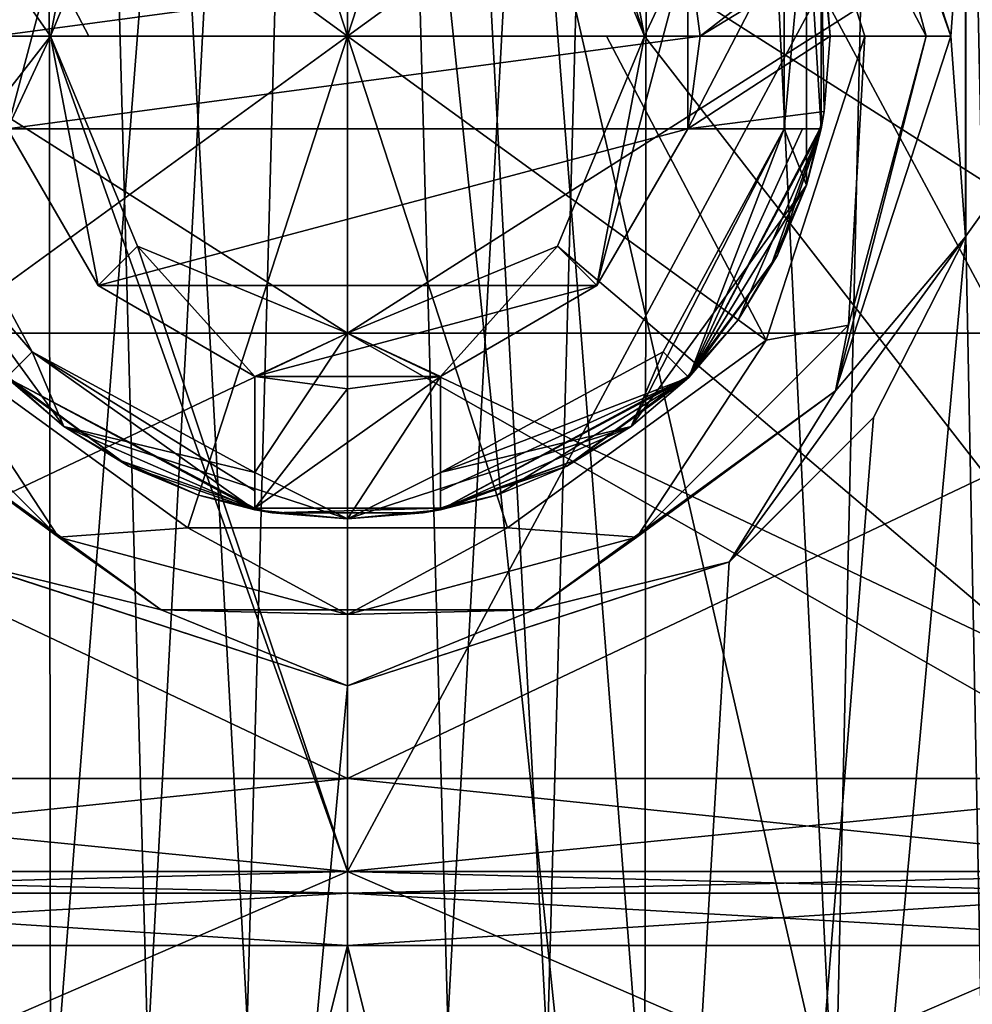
# Model space of a CAD drawing. Header units: millimetres. Extents: x -25 to 87, y -149 to 296.
# Tile 84 of 256: x -1.77 to 3.37, y 85.28 to 90.59. Entities that reach past the tile are written whole.
import ezdxf

# ---------------------------------------------------------------- set-up
doc = ezdxf.new("R2010")
doc.units = ezdxf.units.MM
doc.header["$LTSCALE"] = 65.185185
for name, color, linetype in [('1031', 7, 'CONTINUOUS'), ('1032', 7, 'CONTINUOUS'), ('1033', 7, 'CONTINUOUS'), ('1034', 7, 'CONTINUOUS'), ('1045', 7, 'CONTINUOUS'), ('1046', 7, 'CONTINUOUS'), ('1047', 7, 'CONTINUOUS'), ('1056', 7, 'CONTINUOUS'), ('1057', 7, 'CONTINUOUS'), ('1065', 7, 'CONTINUOUS'), ('1066', 7, 'CONTINUOUS'), ('393', 7, 'CONTINUOUS'), ('394', 7, 'CONTINUOUS'), ('395', 7, 'CONTINUOUS'), ('396', 7, 'CONTINUOUS'), ('397', 7, 'CONTINUOUS'), ('398', 7, 'CONTINUOUS'), ('399', 7, 'CONTINUOUS'), ('400', 7, 'CONTINUOUS'), ('401', 7, 'CONTINUOUS'), ('402', 7, 'CONTINUOUS'), ('403', 7, 'CONTINUOUS'), ('404', 7, 'CONTINUOUS'), ('412', 7, 'CONTINUOUS'), ('413', 7, 'CONTINUOUS'), ('42', 7, 'CONTINUOUS'), ('43', 7, 'CONTINUOUS'), ('45', 7, 'CONTINUOUS'), ('46', 7, 'CONTINUOUS'), ('48', 7, 'CONTINUOUS'), ('49', 7, 'CONTINUOUS'), ('739', 7, 'CONTINUOUS'), ('755', 7, 'CONTINUOUS'), ('758', 7, 'CONTINUOUS'), ('76', 7, 'CONTINUOUS'), ('761', 7, 'CONTINUOUS'), ('77', 7, 'CONTINUOUS'), ('78', 7, 'CONTINUOUS'), ('79', 7, 'CONTINUOUS'), ('80', 7, 'CONTINUOUS'), ('81', 7, 'CONTINUOUS'), ('82', 7, 'CONTINUOUS'), ('83', 7, 'CONTINUOUS'), ('84', 7, 'CONTINUOUS')]:
    doc.layers.add(name, color=color, linetype=linetype)

msp = doc.modelspace()

# ---------------------------------------------------------------- linework, layer by layer
at = {"layer": '1031', "linetype": 'CONTINUOUS'}
for points in [[(0, 91.9, -9.425), (4.7125, 91.9, -8.1623), (0, 88.9, -9.425), (0, 91.9, -9.425)], [(0, 88.9, -9.425), (4.7125, 91.9, -8.1623), (4.7125, 88.9, -8.1623), (0, 88.9, -9.425)], [(4.7125, 91.9, 8.1623), (0, 91.9, 9.425), (4.7125, 88.9, 8.1623), (4.7125, 91.9, 8.1623)], [(4.7125, 88.9, 8.1623), (0, 91.9, 9.425), (0, 88.9, 9.425), (4.7125, 88.9, 8.1623)]]:
    msp.add_3dface(points, dxfattribs=at)
at = {"layer": '1032', "linetype": 'CONTINUOUS'}
for points in [[(0, 88.9, -9.425), (0, 88.9, -11.675), (-5.0655, 88.9, -10.5189), (0, 88.9, -9.425)], [(0, 88.9, -9.425), (-5.0655, 88.9, -10.5189), (-4.7125, 88.9, -8.1623), (0, 88.9, -9.425)], [(-5.0655, 88.9, 10.5189), (0, 88.9, 11.675), (-4.7125, 88.9, 8.1623), (-5.0655, 88.9, 10.5189)], [(0, 88.9, 11.675), (0, 88.9, 9.425), (-4.7125, 88.9, 8.1623), (0, 88.9, 11.675)], [(0, 88.9, -9.425), (4.7125, 88.9, -8.1623), (0, 88.9, -11.675), (0, 88.9, -9.425)], [(0, 88.9, -11.675), (4.7125, 88.9, -8.1623), (5.0655, 88.9, -10.5189), (0, 88.9, -11.675)], [(4.7125, 88.9, 8.1623), (0, 88.9, 9.425), (5.0655, 88.9, 10.5189), (4.7125, 88.9, 8.1623)], [(5.0655, 88.9, 10.5189), (0, 88.9, 9.425), (0, 88.9, 11.675), (5.0655, 88.9, 10.5189)]]:
    msp.add_3dface(points, dxfattribs=at)
at = {"layer": '1033', "linetype": 'CONTINUOUS'}
for points in [[(0, 88.9, -11.675), (5.0655, 88.9, -10.5189), (0, 86.5, -11.675), (0, 88.9, -11.675)], [(0, 86.5, -11.675), (5.0655, 88.9, -10.5189), (5.0655, 86.5, -10.5189), (0, 86.5, -11.675)], [(5.0655, 88.9, 10.5189), (0, 88.9, 11.675), (5.0655, 86.5, 10.5189), (5.0655, 88.9, 10.5189)], [(5.0655, 86.5, 10.5189), (0, 88.9, 11.675), (0, 86.5, 11.675), (5.0655, 86.5, 10.5189)]]:
    msp.add_3dface(points, dxfattribs=at)
at = {"layer": '1034', "linetype": 'CONTINUOUS'}
for points in [[(0, 83.9, -11.175), (0, 86, -11.175), (4.8486, 86, -10.0684), (0, 83.9, -11.175)], [(4.8486, 83.9, -10.0684), (0, 83.9, -11.175), (4.8486, 86, -10.0684), (4.8486, 83.9, -10.0684)], [(0, 83.9, 11.175), (4.8486, 83.9, 10.0684), (0, 86, 11.175), (0, 83.9, 11.175)], [(0, 86, 11.175), (4.8486, 83.9, 10.0684), (4.8486, 86, 10.0684), (0, 86, 11.175)]]:
    msp.add_3dface(points, dxfattribs=at)
at = {"layer": '1045', "linetype": 'CONTINUOUS'}
for points in [[(-4.7125, 91.9, -8.1623), (0, 91.9, -9.425), (-4.7125, 88.9, -8.1623), (-4.7125, 91.9, -8.1623)], [(0, 91.9, -9.425), (0, 88.9, -9.425), (-4.7125, 88.9, -8.1623), (0, 91.9, -9.425)], [(0, 91.9, 9.425), (-4.7125, 91.9, 8.1623), (0, 88.9, 9.425), (0, 91.9, 9.425)], [(0, 88.9, 9.425), (-4.7125, 91.9, 8.1623), (-4.7125, 88.9, 8.1623), (0, 88.9, 9.425)]]:
    msp.add_3dface(points, dxfattribs=at)
at = {"layer": '1046', "linetype": 'CONTINUOUS'}
for points in [[(-5.0655, 88.9, -10.5189), (0, 88.9, -11.675), (-5.0655, 86.5, -10.5189), (-5.0655, 88.9, -10.5189)], [(0, 88.9, -11.675), (0, 86.5, -11.675), (-5.0655, 86.5, -10.5189), (0, 88.9, -11.675)], [(0, 88.9, 11.675), (-5.0655, 88.9, 10.5189), (0, 86.5, 11.675), (0, 88.9, 11.675)], [(0, 86.5, 11.675), (-5.0655, 88.9, 10.5189), (-5.0655, 86.5, 10.5189), (0, 86.5, 11.675)]]:
    msp.add_3dface(points, dxfattribs=at)
at = {"layer": '1047', "linetype": 'CONTINUOUS'}
for points in [[(0, 86, -11.175), (0, 83.9, -11.175), (-4.8486, 83.9, -10.0684), (0, 86, -11.175)], [(0, 86, -11.175), (-4.8486, 83.9, -10.0684), (-4.8486, 86, -10.0684), (0, 86, -11.175)], [(0, 83.9, 11.175), (0, 86, 11.175), (-4.8486, 86, 10.0684), (0, 83.9, 11.175)], [(-4.8486, 83.9, 10.0684), (0, 83.9, 11.175), (-4.8486, 86, 10.0684), (-4.8486, 83.9, 10.0684)]]:
    msp.add_3dface(points, dxfattribs=at)
at = {"layer": '1056', "linetype": 'CONTINUOUS'}
for points in [[(-3.0859, 105, -4.2473), (-2.625, 84.5, -4.5466), (-1.6223, 105, -4.9931), (-3.0859, 105, -4.2473)], [(-1.6223, 105, 4.9931), (-2.625, 84.5, 4.5466), (-3.0859, 105, 4.2473), (-1.6223, 105, 4.9931)], [(-2.625, 84.5, -4.5466), (-1.6008, 84.5, -5), (-1.6223, 105, -4.9931), (-2.625, 84.5, -4.5466)], [(-1.6008, 84.5, 5), (-2.625, 84.5, 4.5466), (-1.6223, 105, 4.9931), (-1.6008, 84.5, 5)], [(-1.6223, 105, -4.9931), (-1.6008, 84.5, -5), (-0.8101, 75.3, -5.1871), (-1.6223, 105, -4.9931)], [(0, 105, 5.25), (-1.6008, 84.5, 5), (-1.6223, 105, 4.9931), (0, 105, 5.25)], [(0, 105, -5.25), (-1.6223, 105, -4.9931), (0, 75.3, -5.25), (0, 105, -5.25)], [(0, 75.3, -5.25), (-1.6223, 105, -4.9931), (-0.8101, 75.3, -5.1871), (0, 75.3, -5.25)], [(-1.6008, 75.3, 5), (-1.6008, 84.5, 5), (0, 105, 5.25), (-1.6008, 75.3, 5)], [(-0.8101, 75.3, 5.1871), (-1.6008, 75.3, 5), (0, 105, 5.25), (-0.8101, 75.3, 5.1871)], [(0, 75.3, 5.25), (-0.8101, 75.3, 5.1871), (0, 105, 5.25), (0, 75.3, 5.25)]]:
    msp.add_3dface(points, dxfattribs=at)
at = {"layer": '1057', "linetype": 'CONTINUOUS'}
for points in [[(0, 75.3, 5.25), (0, 105, 5.25), (1.6223, 105, 4.9931), (0, 75.3, 5.25)], [(0, 75.3, 5.25), (1.6223, 105, 4.9931), (0.8101, 75.3, 5.1871), (0, 75.3, 5.25)], [(0, 105, -5.25), (0, 75.3, -5.25), (0.8101, 75.3, -5.1871), (0, 105, -5.25)], [(1.6008, 84.5, -5), (0, 105, -5.25), (1.6008, 75.3, -5), (1.6008, 84.5, -5)], [(0, 105, -5.25), (1.6008, 84.5, -5), (1.6223, 105, -4.9931), (0, 105, -5.25)], [(1.6008, 75.3, -5), (0, 105, -5.25), (0.8101, 75.3, -5.1871), (1.6008, 75.3, -5)], [(1.6223, 105, 4.9931), (1.6008, 84.5, 5), (0.8101, 75.3, 5.1871), (1.6223, 105, 4.9931)], [(2.625, 84.5, 4.5466), (1.6008, 84.5, 5), (1.6223, 105, 4.9931), (2.625, 84.5, 4.5466)], [(1.6008, 84.5, -5), (2.625, 84.5, -4.5466), (1.6223, 105, -4.9931), (1.6008, 84.5, -5)], [(3.0859, 105, 4.2473), (2.625, 84.5, 4.5466), (1.6223, 105, 4.9931), (3.0859, 105, 4.2473)], [(1.6223, 105, -4.9931), (2.625, 84.5, -4.5466), (3.0859, 105, -4.2473), (1.6223, 105, -4.9931)], [(3.5297, 84.5, 3.8863), (2.625, 84.5, 4.5466), (3.0859, 105, 4.2473), (3.5297, 84.5, 3.8863)], [(2.625, 84.5, -4.5466), (3.5297, 84.5, -3.8863), (3.0859, 105, -4.2473), (2.625, 84.5, -4.5466)], [(4.2474, 105, 3.0858), (3.5297, 84.5, 3.8863), (3.0859, 105, 4.2473), (4.2474, 105, 3.0858)], [(3.0859, 105, -4.2473), (3.5297, 84.5, -3.8863), (4.2474, 105, -3.0858), (3.0859, 105, -4.2473)]]:
    msp.add_3dface(points, dxfattribs=at)
at = {"layer": '1065', "linetype": 'CONTINUOUS'}
for points in [[(0, 86.5, -11.675), (5.0655, 86.5, -10.5189), (0, 86, -11.175), (0, 86.5, -11.675)], [(0, 86, -11.175), (5.0655, 86.5, -10.5189), (4.8486, 86, -10.0684), (0, 86, -11.175)], [(5.0655, 86.5, 10.5189), (0, 86.5, 11.675), (4.8486, 86, 10.0684), (5.0655, 86.5, 10.5189)], [(0, 86.5, 11.675), (0, 86, 11.175), (4.8486, 86, 10.0684), (0, 86.5, 11.675)]]:
    msp.add_3dface(points, dxfattribs=at)
at = {"layer": '1066', "linetype": 'CONTINUOUS'}
for points in [[(-5.0655, 86.5, -10.5189), (0, 86.5, -11.675), (-4.8486, 86, -10.0684), (-5.0655, 86.5, -10.5189)], [(0, 86, 11.175), (0, 86.5, 11.675), (-5.0655, 86.5, 10.5189), (0, 86, 11.175)], [(0, 86, 11.175), (-5.0655, 86.5, 10.5189), (-4.8486, 86, 10.0684), (0, 86, 11.175)], [(0, 86.5, -11.675), (0, 86, -11.175), (-4.8486, 86, -10.0684), (0, 86.5, -11.675)]]:
    msp.add_3dface(points, dxfattribs=at)
at = {"layer": '393', "linetype": 'CONTINUOUS'}
for points in [[(-0.861, 93.1499, -20.7487), (0, 90.5, -20.85), (-2.2542, 92.1378, -20.7487), (-0.861, 93.1499, -20.7487)], [(0.861, 93.1499, -20.7487), (0, 90.5, -20.85), (-0.861, 93.1499, -20.7487), (0.861, 93.1499, -20.7487)], [(2.2542, 92.1378, -20.7487), (0, 90.5, -20.85), (0.861, 93.1499, -20.7487), (2.2542, 92.1378, -20.7487)], [(-2.7863, 90.5, -20.7487), (-2.2542, 92.1378, -20.7487), (-1.3941, 90.5, -20.8247), (-2.7863, 90.5, -20.7487)], [(-2.2542, 92.1378, -20.7487), (0, 90.5, -20.85), (-1.3941, 90.5, -20.8247), (-2.2542, 92.1378, -20.7487)], [(2.7863, 90.5, -20.7487), (0, 90.5, -20.85), (2.2542, 92.1378, -20.7487), (2.7863, 90.5, -20.7487)], [(1.3941, 90.5, -20.8247), (0, 90.5, -20.85), (2.7863, 90.5, -20.7487), (1.3941, 90.5, -20.8247)]]:
    msp.add_3dface(points, dxfattribs=at)
at = {"layer": '394', "linetype": 'CONTINUOUS'}
for points in [[(2.6293, 92.4103, -20.25), (3.25, 90.5, -20.25), (2.6987, 92.0581, -20.5905), (2.6293, 92.4103, -20.25)], [(2.7863, 90.5, -20.7487), (2.2542, 92.1378, -20.7487), (3.1162, 90.5, -20.5905), (2.7863, 90.5, -20.7487)], [(2.2542, 92.1378, -20.7487), (2.6987, 92.0581, -20.5905), (3.1162, 90.5, -20.5905), (2.2542, 92.1378, -20.7487)], [(2.6987, 92.0581, -20.5905), (3.25, 90.5, -20.25), (3.1162, 90.5, -20.5905), (2.6987, 92.0581, -20.5905)]]:
    msp.add_3dface(points, dxfattribs=at)
at = {"layer": '395', "linetype": 'CONTINUOUS'}
for points in [[(1.833, 91, -20.25), (1.9, 90.5, -20.25), (2.5438, 91, -20.25), (1.833, 91, -20.25)], [(1.9, 90.5, -20.25), (2.568, 90.9067, -20.25), (2.5438, 91, -20.25), (1.9, 90.5, -20.25)], [(2.6, 90.5, -20.25), (2.568, 90.9067, -20.25), (1.9, 90.5, -20.25), (2.6, 90.5, -20.25)], [(2.568, 90.0933, -20.25), (2.6, 90.5, -20.25), (1.833, 90, -20.25), (2.568, 90.0933, -20.25)], [(1.833, 90, -20.25), (2.6, 90.5, -20.25), (1.9, 90.5, -20.25), (1.833, 90, -20.25)], [(2.5438, 90, -20.25), (2.568, 90.0933, -20.25), (1.833, 90, -20.25), (2.5438, 90, -20.25)], [(2.4727, 89.6966, -20.25), (2.568, 90.0933, -20.25), (2.5438, 90, -20.25), (2.4727, 89.6966, -20.25)], [(2.4727, 89.6966, -20.25), (2.5438, 90, -20.25), (2.2878, 89.2805, -20.25), (2.4727, 89.6966, -20.25)], [(2.3166, 89.3196, -20.25), (2.4727, 89.6966, -20.25), (2.2878, 89.2805, -20.25), (2.3166, 89.3196, -20.25)], [(1.8332, 88.6668, -20.25), (2.1034, 88.9717, -20.25), (2.2878, 89.2805, -20.25), (1.8332, 88.6668, -20.25)], [(2.1034, 88.9717, -20.25), (2.3166, 89.3196, -20.25), (2.2878, 89.2805, -20.25), (2.1034, 88.9717, -20.25)], [(1.8385, 88.6615, -20.25), (2.1034, 88.9717, -20.25), (1.8332, 88.6668, -20.25), (1.8385, 88.6615, -20.25)], [(-1.8385, 88.6615, -20.25), (-1.5283, 88.3966, -20.25), (-1.8332, 88.6668, -20.25), (-1.8385, 88.6615, -20.25)], [(-1.8332, 88.6668, -20.25), (-1.5283, 88.3966, -20.25), (-1.2195, 88.2122, -20.25), (-1.8332, 88.6668, -20.25)], [(-0.5, 88.667, -20.25), (-0.5, 87.9562, -20.25), (0, 88.6, -20.25), (-0.5, 88.667, -20.25)], [(0, 88.6, -20.25), (-0.5, 87.9562, -20.25), (0.5, 88.667, -20.25), (0, 88.6, -20.25)], [(0.5, 88.667, -20.25), (-0.5, 87.9562, -20.25), (0.5, 87.9562, -20.25), (0.5, 88.667, -20.25)], [(1.2195, 88.2122, -20.25), (1.8385, 88.6615, -20.25), (1.8332, 88.6668, -20.25), (1.2195, 88.2122, -20.25)], [(1.5283, 88.3966, -20.25), (1.8385, 88.6615, -20.25), (1.2195, 88.2122, -20.25), (1.5283, 88.3966, -20.25)], [(-1.5283, 88.3966, -20.25), (-1.1804, 88.1834, -20.25), (-1.2195, 88.2122, -20.25), (-1.5283, 88.3966, -20.25)], [(1.1804, 88.1834, -20.25), (1.5283, 88.3966, -20.25), (1.2195, 88.2122, -20.25), (1.1804, 88.1834, -20.25)], [(-1.1804, 88.1834, -20.25), (-0.8034, 88.0273, -20.25), (-1.2195, 88.2122, -20.25), (-1.1804, 88.1834, -20.25)], [(-1.2195, 88.2122, -20.25), (-0.8034, 88.0273, -20.25), (-0.5, 87.9562, -20.25), (-1.2195, 88.2122, -20.25)], [(0.5, 87.9562, -20.25), (1.1804, 88.1834, -20.25), (1.2195, 88.2122, -20.25), (0.5, 87.9562, -20.25)], [(0.8034, 88.0273, -20.25), (1.1804, 88.1834, -20.25), (0.5, 87.9562, -20.25), (0.8034, 88.0273, -20.25)], [(-0.8034, 88.0273, -20.25), (-0.4067, 87.932, -20.25), (-0.5, 87.9562, -20.25), (-0.8034, 88.0273, -20.25)], [(0.4067, 87.932, -20.25), (0.8034, 88.0273, -20.25), (0.5, 87.9562, -20.25), (0.4067, 87.932, -20.25)], [(-0.5, 87.9562, -20.25), (-0.4067, 87.932, -20.25), (0.5, 87.9562, -20.25), (-0.5, 87.9562, -20.25)], [(-0.4067, 87.932, -20.25), (0.4067, 87.932, -20.25), (0.5, 87.9562, -20.25), (-0.4067, 87.932, -20.25)], [(-0.4067, 87.932, -20.25), (0, 87.9, -20.25), (0.4067, 87.932, -20.25), (-0.4067, 87.932, -20.25)]]:
    msp.add_3dface(points, dxfattribs=at)
at = {"layer": '396', "linetype": 'CONTINUOUS'}
for points in [[(-1.8385, 88.6615, -20.1645), (-1.8332, 88.6668, -20.25), (-1.2195, 88.2122, -20.25), (-1.8385, 88.6615, -20.1645)], [(-0.5, 87.9485, -20.1645), (-1.8385, 88.6615, -20.1645), (-0.5, 87.9523, -20.2073), (-0.5, 87.9485, -20.1645)], [(-1.8385, 88.6615, -20.1645), (-1.2195, 88.2122, -20.25), (-0.5, 87.9562, -20.25), (-1.8385, 88.6615, -20.1645)], [(-1.8385, 88.6615, -20.1645), (-0.5, 87.9562, -20.25), (-0.5, 87.9523, -20.2073), (-1.8385, 88.6615, -20.1645)]]:
    msp.add_3dface(points, dxfattribs=at)
at = {"layer": '397', "linetype": 'CONTINUOUS'}
for points in [[(-1.8385, 88.6615, -18.0379), (-1.7, 88.7999, -17.5), (-2.3517, 90, -17.5), (-1.8385, 88.6615, -18.0379)], [(-1.8385, 88.6615, -18.0379), (-0.5, 87.9485, -18.0379), (-1.7, 88.7999, -17.5), (-1.8385, 88.6615, -18.0379)], [(-0.5, 87.9485, -18.0379), (-0.5, 88.0496, -17.7655), (-1.7, 88.7999, -17.5), (-0.5, 87.9485, -18.0379)], [(-0.5, 88.1483, -17.5), (-1.7, 88.7999, -17.5), (-0.5, 88.0496, -17.7655), (-0.5, 88.1483, -17.5)]]:
    msp.add_3dface(points, dxfattribs=at)
at = {"layer": '398', "linetype": 'CONTINUOUS'}
for points in [[(-1.833, 90, -17.5), (-1.3435, 89.1565, -17.5), (-1.833, 90, -19.45), (-1.833, 90, -17.5)], [(-1.833, 90, -19.45), (-1.3435, 89.1565, -17.5), (-1.3435, 89.1565, -19.45), (-1.833, 90, -19.45)], [(-1.3435, 89.1565, -17.5), (-0.5, 88.667, -17.5), (-1.3435, 89.1565, -19.45), (-1.3435, 89.1565, -17.5)], [(-1.3435, 89.1565, -19.45), (-0.5, 88.667, -17.5), (-0.5, 88.667, -19.45), (-1.3435, 89.1565, -19.45)]]:
    msp.add_3dface(points, dxfattribs=at)
at = {"layer": '399', "linetype": 'CONTINUOUS'}
for points in [[(-1.833, 91, -19.45), (-1.9, 90.5, -19.45), (1.833, 91, -19.45), (-1.833, 91, -19.45)], [(1.833, 91, -19.45), (-1.9, 90.5, -19.45), (1.9, 90.5, -19.45), (1.833, 91, -19.45)], [(-1.9, 90.5, -19.45), (-1.833, 90, -19.45), (1.9, 90.5, -19.45), (-1.9, 90.5, -19.45)], [(-1.833, 90, -19.45), (1.833, 90, -19.45), (1.9, 90.5, -19.45), (-1.833, 90, -19.45)], [(-1.833, 90, -19.45), (-1.3435, 89.1565, -19.45), (1.833, 90, -19.45), (-1.833, 90, -19.45)], [(1.833, 90, -19.45), (-1.3435, 89.1565, -19.45), (1.3435, 89.1565, -19.45), (1.833, 90, -19.45)], [(-1.3435, 89.1565, -19.45), (-0.5, 88.667, -19.45), (1.3435, 89.1565, -19.45), (-1.3435, 89.1565, -19.45)], [(1.3435, 89.1565, -19.45), (-0.5, 88.667, -19.45), (0.5, 88.667, -19.45), (1.3435, 89.1565, -19.45)], [(0.5, 88.667, -19.45), (-0.5, 88.667, -19.45), (0, 88.6, -19.45), (0.5, 88.667, -19.45)]]:
    msp.add_3dface(points, dxfattribs=at)
at = {"layer": '400', "linetype": 'CONTINUOUS'}
for points in [[(0, 90.5, -20.85), (-2.7863, 90.5, -20.7487), (-1.3941, 90.5, -20.8247), (0, 90.5, -20.85)], [(-2.7863, 90.5, -20.7487), (0, 90.5, -20.85), (-2.2542, 88.8622, -20.7487), (-2.7863, 90.5, -20.7487)], [(-2.2542, 88.8622, -20.7487), (0, 90.5, -20.85), (-0.861, 87.8501, -20.7487), (-2.2542, 88.8622, -20.7487)], [(-0.861, 87.8501, -20.7487), (0, 90.5, -20.85), (0.861, 87.8501, -20.7487), (-0.861, 87.8501, -20.7487)], [(0, 90.5, -20.85), (1.3941, 90.5, -20.8247), (2.2542, 88.8622, -20.7487), (0, 90.5, -20.85)], [(0.861, 87.8501, -20.7487), (0, 90.5, -20.85), (2.2542, 88.8622, -20.7487), (0.861, 87.8501, -20.7487)], [(1.3941, 90.5, -20.8247), (2.7863, 90.5, -20.7487), (2.2542, 88.8622, -20.7487), (1.3941, 90.5, -20.8247)]]:
    msp.add_3dface(points, dxfattribs=at)
at = {"layer": '401', "linetype": 'CONTINUOUS'}
for points in [[(2.2542, 88.8622, -20.7487), (2.7863, 90.5, -20.7487), (2.6987, 88.9419, -20.5905), (2.2542, 88.8622, -20.7487)], [(3.25, 90.5, -20.25), (2.6293, 88.5897, -20.25), (3.1162, 90.5, -20.5905), (3.25, 90.5, -20.25)], [(3.1162, 90.5, -20.5905), (2.6293, 88.5897, -20.25), (2.6987, 88.9419, -20.5905), (3.1162, 90.5, -20.5905)], [(2.7863, 90.5, -20.7487), (3.1162, 90.5, -20.5905), (2.6987, 88.9419, -20.5905), (2.7863, 90.5, -20.7487)], [(-1.5581, 87.8013, -20.5905), (-2.6293, 88.5897, -20.25), (-2.6987, 88.9419, -20.5905), (-1.5581, 87.8013, -20.5905)], [(-2.2542, 88.8622, -20.7487), (-1.5581, 87.8013, -20.5905), (-2.6987, 88.9419, -20.5905), (-2.2542, 88.8622, -20.7487)], [(2.6987, 88.9419, -20.5905), (2.6293, 88.5897, -20.25), (1.5581, 87.8013, -20.5905), (2.6987, 88.9419, -20.5905)], [(2.2542, 88.8622, -20.7487), (2.6987, 88.9419, -20.5905), (1.5581, 87.8013, -20.5905), (2.2542, 88.8622, -20.7487)], [(-2.2542, 88.8622, -20.7487), (-0.861, 87.8501, -20.7487), (-1.5581, 87.8013, -20.5905), (-2.2542, 88.8622, -20.7487)], [(0.861, 87.8501, -20.7487), (2.2542, 88.8622, -20.7487), (1.5581, 87.8013, -20.5905), (0.861, 87.8501, -20.7487)], [(-1.0043, 87.4091, -20.25), (-2.6293, 88.5897, -20.25), (-1.5581, 87.8013, -20.5905), (-1.0043, 87.4091, -20.25)], [(2.6293, 88.5897, -20.25), (1.0043, 87.4091, -20.25), (1.5581, 87.8013, -20.5905), (2.6293, 88.5897, -20.25)], [(-0.861, 87.8501, -20.7487), (0, 87.3838, -20.5905), (-1.5581, 87.8013, -20.5905), (-0.861, 87.8501, -20.7487)], [(-0.861, 87.8501, -20.7487), (0.861, 87.8501, -20.7487), (0, 87.3838, -20.5905), (-0.861, 87.8501, -20.7487)], [(0.861, 87.8501, -20.7487), (1.5581, 87.8013, -20.5905), (0, 87.3838, -20.5905), (0.861, 87.8501, -20.7487)], [(0, 87.3838, -20.5905), (-1.0043, 87.4091, -20.25), (-1.5581, 87.8013, -20.5905), (0, 87.3838, -20.5905)], [(1.5581, 87.8013, -20.5905), (1.0043, 87.4091, -20.25), (0, 87.3838, -20.5905), (1.5581, 87.8013, -20.5905)], [(1.0043, 87.4091, -20.25), (-1.0043, 87.4091, -20.25), (0, 87.3838, -20.5905), (1.0043, 87.4091, -20.25)]]:
    msp.add_3dface(points, dxfattribs=at)
at = {"layer": '402', "linetype": 'CONTINUOUS'}
for points in [[(0.5, 88.1483, -17.5), (0.5, 88.667, -17.5), (0.5, 88.667, -19.45), (0.5, 88.1483, -17.5)], [(0.5, 88.1483, -17.5), (0.5, 88.667, -19.45), (0.5, 88.0496, -17.7656), (0.5, 88.1483, -17.5)], [(0.5, 87.9485, -20.1645), (0.5, 87.9485, -18.0379), (0.5, 88.667, -19.45), (0.5, 87.9485, -20.1645)], [(0.5, 88.667, -20.25), (0.5, 87.9485, -20.1645), (0.5, 88.667, -19.45), (0.5, 88.667, -20.25)], [(0.5, 87.9485, -20.1645), (0.5, 88.667, -20.25), (0.5, 87.9523, -20.2073), (0.5, 87.9485, -20.1645)], [(0.5, 88.667, -19.45), (0.5, 87.9485, -18.0379), (0.5, 88.0496, -17.7656), (0.5, 88.667, -19.45)], [(0.5, 88.667, -20.25), (0.5, 87.9562, -20.25), (0.5, 87.9523, -20.2073), (0.5, 88.667, -20.25)]]:
    msp.add_3dface(points, dxfattribs=at)
at = {"layer": '403', "linetype": 'CONTINUOUS'}
for points in [[(-0.5, 87.9485, -18.0379), (-0.5, 87.9485, -20.1645), (-0.5, 88.667, -19.45), (-0.5, 87.9485, -18.0379)], [(-0.5, 87.9485, -18.0379), (-0.5, 88.667, -17.5), (-0.5, 88.0496, -17.7655), (-0.5, 87.9485, -18.0379)], [(-0.5, 88.667, -17.5), (-0.5, 87.9485, -18.0379), (-0.5, 88.667, -19.45), (-0.5, 88.667, -17.5)], [(-0.5, 87.9485, -20.1645), (-0.5, 87.9523, -20.2073), (-0.5, 88.667, -19.45), (-0.5, 87.9485, -20.1645)], [(-0.5, 88.667, -17.5), (-0.5, 88.1483, -17.5), (-0.5, 88.0496, -17.7655), (-0.5, 88.667, -17.5)], [(-0.5, 87.9562, -20.25), (-0.5, 88.667, -20.25), (-0.5, 88.667, -19.45), (-0.5, 87.9562, -20.25)], [(-0.5, 87.9523, -20.2073), (-0.5, 87.9562, -20.25), (-0.5, 88.667, -19.45), (-0.5, 87.9523, -20.2073)]]:
    msp.add_3dface(points, dxfattribs=at)
at = {"layer": '404', "linetype": 'CONTINUOUS'}
for points in [[(-0.5, 88.667, -20.25), (0, 88.6, -20.25), (-0.5, 88.667, -19.45), (-0.5, 88.667, -20.25)], [(-0.5, 88.667, -19.45), (0, 88.6, -20.25), (0, 88.6, -19.45), (-0.5, 88.667, -19.45)], [(0, 88.6, -20.25), (0.5, 88.667, -20.25), (0, 88.6, -19.45), (0, 88.6, -20.25)], [(0.5, 88.667, -20.25), (0.5, 88.667, -19.45), (0, 88.6, -19.45), (0.5, 88.667, -20.25)]]:
    msp.add_3dface(points, dxfattribs=at)
at = {"layer": '412', "linetype": 'CONTINUOUS'}
for points in [[(1.9, 90.5, -20.25), (1.833, 91, -20.25), (1.9, 90.5, -19.45), (1.9, 90.5, -20.25)], [(1.833, 91, -20.25), (1.833, 91, -19.45), (1.9, 90.5, -19.45), (1.833, 91, -20.25)], [(1.833, 90, -20.25), (1.9, 90.5, -20.25), (1.833, 90, -19.45), (1.833, 90, -20.25)], [(1.833, 90, -19.45), (1.9, 90.5, -20.25), (1.9, 90.5, -19.45), (1.833, 90, -19.45)]]:
    msp.add_3dface(points, dxfattribs=at)
at = {"layer": '413', "linetype": 'CONTINUOUS'}
for points in [[(1.833, 90, -17.5), (2.3517, 90, -17.5), (2.4504, 90, -17.7656), (1.833, 90, -17.5)], [(1.833, 90, -17.5), (2.5515, 90, -18.0379), (1.833, 90, -19.45), (1.833, 90, -17.5)], [(2.5515, 90, -18.0379), (1.833, 90, -17.5), (2.4504, 90, -17.7656), (2.5515, 90, -18.0379)], [(2.5515, 90, -18.0379), (2.5515, 90, -20.1645), (1.833, 90, -19.45), (2.5515, 90, -18.0379)], [(1.833, 90, -19.45), (2.5515, 90, -20.1645), (2.5477, 90, -20.2073), (1.833, 90, -19.45)], [(2.5438, 90, -20.25), (1.833, 90, -20.25), (1.833, 90, -19.45), (2.5438, 90, -20.25)], [(2.5438, 90, -20.25), (1.833, 90, -19.45), (2.5477, 90, -20.2073), (2.5438, 90, -20.25)]]:
    msp.add_3dface(points, dxfattribs=at)
at = {"layer": '42', "color": 7, "linetype": 'CONTINUOUS', "true_color": 0x0833a0}
for points in [[(-4.9243, 66, -10.2261), (0, 66, -11.35), (-4.9246, 85.6, -10.226), (-4.9243, 66, -10.2261)], [(-4.9246, 85.6, -10.226), (0, 66, -11.35), (0, 85.6, -11.35), (-4.9246, 85.6, -10.226)], [(0, 85.6, 11.35), (-4.9243, 66, 10.2261), (-4.9246, 85.6, 10.226), (0, 85.6, 11.35)], [(0, 66, 11.35), (-4.9243, 66, 10.2261), (0, 85.6, 11.35), (0, 66, 11.35)]]:
    msp.add_3dface(points, dxfattribs=at)
at = {"layer": '43', "color": 7, "linetype": 'CONTINUOUS', "true_color": 0x0833a0}
for points in [[(-5.0981, 95.5, -10.5864), (-5.0979, 86, -10.5865), (-1.6, 90.5, -11.6406), (-5.0981, 95.5, -10.5864)], [(0, 95.5, 11.75), (-5.0979, 86, 10.5865), (-5.0981, 95.5, 10.5864), (0, 95.5, 11.75)], [(-1.1315, 91.6313, -11.6954), (-5.0981, 95.5, -10.5864), (-1.6, 90.5, -11.6406), (-1.1315, 91.6313, -11.6954)], [(0, 86, 11.75), (-5.0979, 86, 10.5865), (0, 95.5, 11.75), (0, 86, 11.75)], [(-5.0979, 86, -10.5865), (0, 86, -11.75), (-1.6, 90.5, -11.6406), (-5.0979, 86, -10.5865)], [(-1.6, 90.5, -11.6406), (0, 86, -11.75), (-1.1314, 89.3687, -11.6954), (-1.6, 90.5, -11.6406)], [(0, 86, -11.75), (0, 88.9, -11.75), (-1.1314, 89.3687, -11.6954), (0, 86, -11.75)]]:
    msp.add_3dface(points, dxfattribs=at)
at = {"layer": '45', "color": 7, "linetype": 'CONTINUOUS', "true_color": 0x0833a0}
for points in [[(0, 85.6, -11.35), (0, 66, -11.35), (4.9243, 66, -10.2261), (0, 85.6, -11.35)], [(0, 66, 11.35), (0, 85.6, 11.35), (4.9246, 85.6, 10.226), (0, 66, 11.35)], [(0, 66, 11.35), (4.9246, 85.6, 10.226), (4.9243, 66, 10.2261), (0, 66, 11.35)], [(4.9246, 85.6, -10.226), (0, 85.6, -11.35), (4.9243, 66, -10.2261), (4.9246, 85.6, -10.226)]]:
    msp.add_3dface(points, dxfattribs=at)
at = {"layer": '46', "color": 7, "linetype": 'CONTINUOUS', "true_color": 0x0833a0}
for points in [[(0, 86, 11.75), (0, 95.5, 11.75), (5.0981, 95.5, 10.5864), (0, 86, 11.75)], [(0, 86, 11.75), (5.0981, 95.5, 10.5864), (5.0979, 86, 10.5865), (0, 86, 11.75)], [(5.0981, 95.5, -10.5864), (0, 95.5, -11.75), (5.0979, 86, -10.5865), (5.0981, 95.5, -10.5864)], [(5.0979, 86, -10.5865), (0, 95.5, -11.75), (1.6, 90.5, -11.6406), (5.0979, 86, -10.5865)], [(1.6, 90.5, -11.6406), (0, 95.5, -11.75), (1.1314, 91.6313, -11.6954), (1.6, 90.5, -11.6406)], [(1.1315, 89.3687, -11.6954), (5.0979, 86, -10.5865), (1.6, 90.5, -11.6406), (1.1315, 89.3687, -11.6954)], [(0, 88.9, -11.75), (5.0979, 86, -10.5865), (1.1315, 89.3687, -11.6954), (0, 88.9, -11.75)], [(0, 88.9, -11.75), (0, 86, -11.75), (5.0979, 86, -10.5865), (0, 88.9, -11.75)]]:
    msp.add_3dface(points, dxfattribs=at)
at = {"layer": '48', "color": 7, "linetype": 'CONTINUOUS', "true_color": 0x0833a0}
for points in [[(0, 86, -11.75), (-5.0979, 86, -10.5865), (0, 85.8828, -11.4672), (0, 86, -11.75)], [(-5.0979, 86, -10.5865), (-4.3883, 85.8828, -10.5943), (0, 85.8828, -11.4672), (-5.0979, 86, -10.5865)], [(-5.0979, 86, 10.5865), (0, 86, 11.75), (-4.3883, 85.8828, 10.5943), (-5.0979, 86, 10.5865)], [(0, 86, 11.75), (0, 85.8828, 11.4672), (-4.3883, 85.8828, 10.5943), (0, 86, 11.75)], [(0, 85.6, 11.35), (-4.9246, 85.6, 10.226), (0, 85.8828, 11.4672), (0, 85.6, 11.35)], [(0, 85.8828, 11.4672), (-4.9246, 85.6, 10.226), (-4.3883, 85.8828, 10.5943), (0, 85.8828, 11.4672)], [(-4.9246, 85.6, -10.226), (0, 85.6, -11.35), (-4.3883, 85.8828, -10.5943), (-4.9246, 85.6, -10.226)], [(-4.3883, 85.8828, -10.5943), (0, 85.6, -11.35), (0, 85.8828, -11.4672), (-4.3883, 85.8828, -10.5943)]]:
    msp.add_3dface(points, dxfattribs=at)
at = {"layer": '49', "color": 7, "linetype": 'CONTINUOUS', "true_color": 0x0833a0}
for points in [[(5.0979, 86, -10.5865), (0, 86, -11.75), (4.3883, 85.8828, -10.5943), (5.0979, 86, -10.5865)], [(0, 86, -11.75), (0, 85.8828, -11.4672), (4.3883, 85.8828, -10.5943), (0, 86, -11.75)], [(0, 86, 11.75), (5.0979, 86, 10.5865), (0, 85.8828, 11.4672), (0, 86, 11.75)], [(0, 85.8828, 11.4672), (5.0979, 86, 10.5865), (4.3883, 85.8828, 10.5943), (0, 85.8828, 11.4672)], [(4.9246, 85.6, 10.226), (0, 85.6, 11.35), (4.3883, 85.8828, 10.5943), (4.9246, 85.6, 10.226)], [(0, 85.6, 11.35), (0, 85.8828, 11.4672), (4.3883, 85.8828, 10.5943), (0, 85.6, 11.35)], [(0, 85.6, -11.35), (4.9246, 85.6, -10.226), (0, 85.8828, -11.4672), (0, 85.6, -11.35)], [(0, 85.8828, -11.4672), (4.9246, 85.6, -10.226), (4.3883, 85.8828, -10.5943), (0, 85.8828, -11.4672)]]:
    msp.add_3dface(points, dxfattribs=at)
at = {"layer": '739', "linetype": 'CONTINUOUS'}
for points in [[(8.0362, 96, 19.4015), (0, 96, 21), (7.6492, 62.6526, 19.5574), (8.0362, 96, 19.4015)], [(0, 96, 21), (0, 53, 21), (3.9427, 57.9752, 20.6266), (0, 96, 21)], [(0, 96, 21), (3.9427, 57.9752, 20.6266), (7.6492, 62.6526, 19.5574), (0, 96, 21)], [(8.0362, 96, -19.4015), (3.3302, 89.423, -20.7343), (3.3302, 91.5771, -20.7343), (8.0362, 96, -19.4015)], [(3.3302, 89.423, -20.7343), (8.0362, 96, -19.4015), (3.9449, 57.978, -20.6261), (3.3302, 89.423, -20.7343)], [(2.8333, 88.4451, -20.808), (3.3302, 89.423, -20.7343), (0, 53, -21), (2.8333, 88.4451, -20.808)], [(0, 53, -21), (3.3302, 89.423, -20.7343), (3.9449, 57.978, -20.6261), (0, 53, -21)], [(2.055, 87.6668, -20.8992), (2.8333, 88.4451, -20.808), (0, 53, -21), (2.055, 87.6668, -20.8992)], [(0, 87, -21), (2.055, 87.6668, -20.8992), (0, 53, -21), (0, 87, -21)]]:
    msp.add_3dface(points, dxfattribs=at)
at = {"layer": '755', "linetype": 'CONTINUOUS'}
for points in [[(2.5515, 90, -20.1645), (1.8385, 88.6615, -20.1645), (2.5477, 90, -20.2073), (2.5515, 90, -20.1645)], [(2.5438, 90, -20.25), (1.8385, 88.6615, -20.1645), (2.2878, 89.2805, -20.25), (2.5438, 90, -20.25)], [(1.8385, 88.6615, -20.1645), (2.5438, 90, -20.25), (2.5477, 90, -20.2073), (1.8385, 88.6615, -20.1645)], [(1.8385, 88.6615, -20.1645), (1.8332, 88.6668, -20.25), (2.2878, 89.2805, -20.25), (1.8385, 88.6615, -20.1645)], [(1.8385, 88.6615, -20.1645), (0.5, 87.9485, -20.1645), (1.8332, 88.6668, -20.25), (1.8385, 88.6615, -20.1645)], [(0.5, 87.9485, -20.1645), (1.2195, 88.2122, -20.25), (1.8332, 88.6668, -20.25), (0.5, 87.9485, -20.1645)], [(0.5, 87.9485, -20.1645), (0.5, 87.9523, -20.2073), (1.2195, 88.2122, -20.25), (0.5, 87.9485, -20.1645)], [(0.5, 87.9562, -20.25), (1.2195, 88.2122, -20.25), (0.5, 87.9523, -20.2073), (0.5, 87.9562, -20.25)]]:
    msp.add_3dface(points, dxfattribs=at)
at = {"layer": '758', "linetype": 'CONTINUOUS'}
for points in [[(2.3517, 90, -17.5), (1.7, 88.7999, -17.5), (1.8385, 88.6615, -18.0379), (2.3517, 90, -17.5)], [(2.5515, 90, -18.0379), (2.4504, 90, -17.7656), (1.8385, 88.6615, -18.0379), (2.5515, 90, -18.0379)], [(2.3517, 90, -17.5), (1.8385, 88.6615, -18.0379), (2.4504, 90, -17.7656), (2.3517, 90, -17.5)], [(1.7, 88.7999, -17.5), (0.5, 88.1483, -17.5), (1.8385, 88.6615, -18.0379), (1.7, 88.7999, -17.5)], [(1.8385, 88.6615, -18.0379), (0.5, 88.1483, -17.5), (0.5, 88.0496, -17.7656), (1.8385, 88.6615, -18.0379)], [(0.5, 87.9485, -18.0379), (1.8385, 88.6615, -18.0379), (0.5, 88.0496, -17.7656), (0.5, 87.9485, -18.0379)]]:
    msp.add_3dface(points, dxfattribs=at)
at = {"layer": '76', "linetype": 'CONTINUOUS'}
for points in [[(0, 87, -20.25), (-2.055, 87.6668, -20.8992), (-2.057, 87.6683, -20.25), (0, 87, -20.25)], [(0, 87, -21), (-2.055, 87.6668, -20.8992), (0, 87, -20.25), (0, 87, -21)]]:
    msp.add_3dface(points, dxfattribs=at)
at = {"layer": '761', "linetype": 'CONTINUOUS'}
for points in [[(1.3435, 89.1565, -17.5), (1.833, 90, -17.5), (1.3435, 89.1565, -19.45), (1.3435, 89.1565, -17.5)], [(1.833, 90, -17.5), (1.833, 90, -19.45), (1.3435, 89.1565, -19.45), (1.833, 90, -17.5)], [(0.5, 88.667, -17.5), (1.3435, 89.1565, -17.5), (0.5, 88.667, -19.45), (0.5, 88.667, -17.5)], [(1.3435, 89.1565, -17.5), (1.3435, 89.1565, -19.45), (0.5, 88.667, -19.45), (1.3435, 89.1565, -17.5)]]:
    msp.add_3dface(points, dxfattribs=at)
at = {"layer": '77', "linetype": 'CONTINUOUS'}
for points in [[(2.6293, 92.4103, -20.25), (3.3286, 91.5817, -20.25), (3.25, 90.5, -20.25), (2.6293, 92.4103, -20.25)], [(3.3286, 91.5817, -20.25), (3.3286, 89.4183, -20.25), (3.25, 90.5, -20.25), (3.3286, 91.5817, -20.25)], [(3.25, 90.5, -20.25), (3.3286, 89.4183, -20.25), (2.6293, 88.5897, -20.25), (3.25, 90.5, -20.25)], [(3.3286, 89.4183, -20.25), (2.057, 87.6683, -20.25), (2.6293, 88.5897, -20.25), (3.3286, 89.4183, -20.25)], [(-1.0043, 87.4091, -20.25), (-2.057, 87.6683, -20.25), (-2.6293, 88.5897, -20.25), (-1.0043, 87.4091, -20.25)], [(2.6293, 88.5897, -20.25), (2.057, 87.6683, -20.25), (1.0043, 87.4091, -20.25), (2.6293, 88.5897, -20.25)], [(0, 87, -20.25), (-2.057, 87.6683, -20.25), (-1.0043, 87.4091, -20.25), (0, 87, -20.25)], [(2.057, 87.6683, -20.25), (0, 87, -20.25), (1.0043, 87.4091, -20.25), (2.057, 87.6683, -20.25)], [(1.0043, 87.4091, -20.25), (0, 87, -20.25), (-1.0043, 87.4091, -20.25), (1.0043, 87.4091, -20.25)]]:
    msp.add_3dface(points, dxfattribs=at)
at = {"layer": '78', "linetype": 'CONTINUOUS'}
for points in [[(-2.4727, 89.6964, -17.5), (-1.528, 88.3964, -17.5), (-1.8385, 88.6615, -18.0379), (-2.4727, 89.6964, -17.5)], [(-1.5283, 88.3966, -20.25), (-1.8385, 88.6615, -20.25), (-0.5, 87.9485, -20.1645), (-1.5283, 88.3966, -20.25)], [(-0.5, 87.9485, -20.1645), (-1.8385, 88.6615, -20.25), (-1.8385, 88.6615, -20.1645), (-0.5, 87.9485, -20.1645)], [(-1.8385, 88.6615, -18.0379), (-1.528, 88.3964, -17.5), (-0.5, 87.9485, -18.0379), (-1.8385, 88.6615, -18.0379)], [(-1.1804, 88.1834, -20.25), (-1.5283, 88.3966, -20.25), (-0.5, 87.9485, -20.1645), (-1.1804, 88.1834, -20.25)], [(-1.528, 88.3964, -17.5), (0, 87.9, -17.5), (-0.5, 87.9485, -18.0379), (-1.528, 88.3964, -17.5)], [(-0.8034, 88.0273, -20.25), (-1.1804, 88.1834, -20.25), (-0.5, 87.9485, -20.1645), (-0.8034, 88.0273, -20.25)], [(-0.4067, 87.932, -20.25), (-0.8034, 88.0273, -20.25), (-0.5, 87.9485, -20.1645), (-0.4067, 87.932, -20.25)], [(0, 87.9, -17.5), (-0.4067, 87.932, -20.25), (-0.5, 87.9485, -20.1645), (0, 87.9, -17.5)], [(-0.5, 87.9485, -18.0379), (0, 87.9, -17.5), (-0.5, 87.9485, -20.1645), (-0.5, 87.9485, -18.0379)], [(0, 87.9, -20.25), (-0.4067, 87.932, -20.25), (0, 87.9, -17.5), (0, 87.9, -20.25)]]:
    msp.add_3dface(points, dxfattribs=at)
at = {"layer": '79', "linetype": 'CONTINUOUS'}
for points in [[(-1.6, 90.5, -17.5), (-1.833, 90, -17.5), (-1.3435, 91.8435, -17.5), (-1.6, 90.5, -17.5)], [(-1.3435, 91.8435, -17.5), (-1.833, 90, -17.5), (-1.833, 91, -17.5), (-1.3435, 91.8435, -17.5)], [(-1.1312, 91.6316, -17.5), (-1.6, 90.5, -17.5), (-1.3435, 91.8435, -17.5), (-1.1312, 91.6316, -17.5)], [(1.6, 90.5, -17.5), (1.1312, 91.6316, -17.5), (1.3435, 91.8435, -17.5), (1.6, 90.5, -17.5)], [(1.833, 91, -17.5), (1.6, 90.5, -17.5), (1.3435, 91.8435, -17.5), (1.833, 91, -17.5)], [(2.4727, 91.3036, -17.5), (2.4727, 89.6964, -17.5), (2.3517, 90, -17.5), (2.4727, 91.3036, -17.5)], [(2.3517, 91, -17.5), (2.4727, 91.3036, -17.5), (2.3517, 90, -17.5), (2.3517, 91, -17.5)], [(1.6, 90.5, -17.5), (1.833, 91, -17.5), (1.3435, 89.1565, -17.5), (1.6, 90.5, -17.5)], [(1.3435, 89.1565, -17.5), (1.833, 91, -17.5), (1.833, 90, -17.5), (1.3435, 89.1565, -17.5)], [(1.833, 91, -17.5), (2.3517, 91, -17.5), (1.833, 90, -17.5), (1.833, 91, -17.5)], [(2.3517, 91, -17.5), (2.3517, 90, -17.5), (1.833, 90, -17.5), (2.3517, 91, -17.5)], [(-1.833, 90, -17.5), (-1.6, 90.5, -17.5), (-1.3435, 89.1565, -17.5), (-1.833, 90, -17.5)], [(-1.6, 90.5, -17.5), (-1.1312, 89.3684, -17.5), (-1.3435, 89.1565, -17.5), (-1.6, 90.5, -17.5)], [(1.1312, 89.3684, -17.5), (1.6, 90.5, -17.5), (1.3435, 89.1565, -17.5), (1.1312, 89.3684, -17.5)], [(-1.7, 88.7999, -17.5), (-2.4727, 89.6964, -17.5), (-2.3517, 90, -17.5), (-1.7, 88.7999, -17.5)], [(2.4727, 89.6964, -17.5), (1.528, 88.3964, -17.5), (2.3517, 90, -17.5), (2.4727, 89.6964, -17.5)], [(2.3517, 90, -17.5), (1.528, 88.3964, -17.5), (1.7, 88.7999, -17.5), (2.3517, 90, -17.5)], [(-1.528, 88.3964, -17.5), (-2.4727, 89.6964, -17.5), (-1.7, 88.7999, -17.5), (-1.528, 88.3964, -17.5)], [(-1.3435, 89.1565, -17.5), (-1.1312, 89.3684, -17.5), (-0.5, 88.667, -17.5), (-1.3435, 89.1565, -17.5)], [(-1.1312, 89.3684, -17.5), (0, 88.9, -17.5), (-0.5, 88.667, -17.5), (-1.1312, 89.3684, -17.5)], [(0, 88.9, -17.5), (1.1312, 89.3684, -17.5), (0.5, 88.667, -17.5), (0, 88.9, -17.5)], [(0.5, 88.667, -17.5), (1.1312, 89.3684, -17.5), (1.3435, 89.1565, -17.5), (0.5, 88.667, -17.5)], [(0, 88.9, -17.5), (0, 87.9, -17.5), (-0.5, 88.1483, -17.5), (0, 88.9, -17.5)], [(0, 88.9, -17.5), (-0.5, 88.1483, -17.5), (-0.5, 88.667, -17.5), (0, 88.9, -17.5)], [(0, 87.9, -17.5), (0, 88.9, -17.5), (0.5, 88.667, -17.5), (0, 87.9, -17.5)], [(-0.5, 88.1483, -17.5), (-1.528, 88.3964, -17.5), (-1.7, 88.7999, -17.5), (-0.5, 88.1483, -17.5)], [(1.7, 88.7999, -17.5), (1.528, 88.3964, -17.5), (0.5, 88.1483, -17.5), (1.7, 88.7999, -17.5)], [(0.5, 88.1483, -17.5), (0, 87.9, -17.5), (0.5, 88.667, -17.5), (0.5, 88.1483, -17.5)], [(0, 87.9, -17.5), (-1.528, 88.3964, -17.5), (-0.5, 88.1483, -17.5), (0, 87.9, -17.5)], [(1.528, 88.3964, -17.5), (0, 87.9, -17.5), (0.5, 88.1483, -17.5), (1.528, 88.3964, -17.5)]]:
    msp.add_3dface(points, dxfattribs=at)
at = {"layer": '80', "linetype": 'CONTINUOUS'}
for points in [[(-1.1315, 91.6313, -11.6954), (-1.6, 90.5, -11.6406), (-1.1312, 91.6316, -17.5), (-1.1315, 91.6313, -11.6954)], [(-1.6, 90.5, -11.6406), (-1.6, 90.5, -17.5), (-1.1312, 91.6316, -17.5), (-1.6, 90.5, -11.6406)], [(-1.6, 90.5, -11.6406), (-1.1314, 89.3687, -11.6954), (-1.6, 90.5, -17.5), (-1.6, 90.5, -11.6406)], [(-1.1314, 89.3687, -11.6954), (-1.1312, 89.3684, -17.5), (-1.6, 90.5, -17.5), (-1.1314, 89.3687, -11.6954)], [(-1.1314, 89.3687, -11.6954), (0, 88.9, -11.75), (-1.1312, 89.3684, -17.5), (-1.1314, 89.3687, -11.6954)], [(0, 88.9, -11.75), (0, 88.9, -17.5), (-1.1312, 89.3684, -17.5), (0, 88.9, -11.75)]]:
    msp.add_3dface(points, dxfattribs=at)
at = {"layer": '81', "linetype": 'CONTINUOUS'}
for points in [[(3.3286, 89.4183, -20.25), (3.3286, 91.5817, -20.25), (3.3302, 89.423, -20.7343), (3.3286, 89.4183, -20.25)], [(3.3302, 89.423, -20.7343), (3.3286, 91.5817, -20.25), (3.3302, 91.5771, -20.7343), (3.3302, 89.423, -20.7343)], [(2.057, 87.6683, -20.25), (3.3286, 89.4183, -20.25), (2.8333, 88.4451, -20.808), (2.057, 87.6683, -20.25)], [(2.8333, 88.4451, -20.808), (3.3286, 89.4183, -20.25), (3.3302, 89.423, -20.7343), (2.8333, 88.4451, -20.808)], [(2.055, 87.6668, -20.8992), (2.057, 87.6683, -20.25), (2.8333, 88.4451, -20.808), (2.055, 87.6668, -20.8992)], [(0, 87, -21), (0, 87, -20.25), (2.057, 87.6683, -20.25), (0, 87, -21)], [(0, 87, -21), (2.057, 87.6683, -20.25), (2.055, 87.6668, -20.8992), (0, 87, -21)]]:
    msp.add_3dface(points, dxfattribs=at)
at = {"layer": '82', "linetype": 'CONTINUOUS'}
for points in [[(2.4727, 89.6964, -17.5), (2.4727, 91.3036, -17.5), (2.5515, 90, -18.0379), (2.4727, 89.6964, -17.5)], [(2.5515, 90, -18.0379), (2.4727, 91.3036, -17.5), (2.5515, 91, -18.0379), (2.5515, 90, -18.0379)], [(2.6, 90.5, -20.25), (2.568, 90.0933, -20.25), (2.5515, 91, -18.0379), (2.6, 90.5, -20.25)], [(2.568, 90.0933, -20.25), (2.5515, 90, -20.1645), (2.5515, 91, -18.0379), (2.568, 90.0933, -20.25)], [(2.568, 90.9067, -20.25), (2.6, 90.5, -20.25), (2.5515, 91, -18.0379), (2.568, 90.9067, -20.25)], [(2.5515, 90, -20.1645), (2.5515, 90, -18.0379), (2.5515, 91, -18.0379), (2.5515, 90, -20.1645)], [(2.568, 90.0933, -20.25), (2.4727, 89.6966, -20.25), (2.5515, 90, -20.1645), (2.568, 90.0933, -20.25)], [(1.8385, 88.6615, -18.0379), (2.4727, 89.6964, -17.5), (2.5515, 90, -18.0379), (1.8385, 88.6615, -18.0379)], [(2.1034, 88.9717, -20.25), (1.8385, 88.6615, -20.25), (2.5515, 90, -20.1645), (2.1034, 88.9717, -20.25)], [(2.5515, 90, -20.1645), (1.8385, 88.6615, -20.25), (1.8385, 88.6615, -20.1645), (2.5515, 90, -20.1645)], [(2.3166, 89.3196, -20.25), (2.1034, 88.9717, -20.25), (2.5515, 90, -20.1645), (2.3166, 89.3196, -20.25)], [(2.4727, 89.6966, -20.25), (2.3166, 89.3196, -20.25), (2.5515, 90, -20.1645), (2.4727, 89.6966, -20.25)], [(1.528, 88.3964, -17.5), (2.4727, 89.6964, -17.5), (1.8385, 88.6615, -18.0379), (1.528, 88.3964, -17.5)], [(0.5, 87.9485, -18.0379), (1.528, 88.3964, -17.5), (1.8385, 88.6615, -18.0379), (0.5, 87.9485, -18.0379)], [(0.8034, 88.0273, -20.25), (0.5, 87.9485, -20.1645), (1.8385, 88.6615, -20.1645), (0.8034, 88.0273, -20.25)], [(1.1804, 88.1834, -20.25), (0.8034, 88.0273, -20.25), (1.8385, 88.6615, -20.1645), (1.1804, 88.1834, -20.25)], [(1.5283, 88.3966, -20.25), (1.1804, 88.1834, -20.25), (1.8385, 88.6615, -20.1645), (1.5283, 88.3966, -20.25)], [(1.8385, 88.6615, -20.25), (1.5283, 88.3966, -20.25), (1.8385, 88.6615, -20.1645), (1.8385, 88.6615, -20.25)], [(0, 87.9, -17.5), (1.528, 88.3964, -17.5), (0.5, 87.9485, -18.0379), (0, 87.9, -17.5)], [(0.8034, 88.0273, -20.25), (0.4067, 87.932, -20.25), (0.5, 87.9485, -20.1645), (0.8034, 88.0273, -20.25)], [(0, 87.9, -20.25), (0, 87.9, -17.5), (0.5, 87.9485, -18.0379), (0, 87.9, -20.25)], [(0.4067, 87.932, -20.25), (0, 87.9, -20.25), (0.5, 87.9485, -18.0379), (0.4067, 87.932, -20.25)], [(0.5, 87.9485, -20.1645), (0.4067, 87.932, -20.25), (0.5, 87.9485, -18.0379), (0.5, 87.9485, -20.1645)]]:
    msp.add_3dface(points, dxfattribs=at)
at = {"layer": '83', "linetype": 'CONTINUOUS'}
for points in [[(1.1314, 91.6313, -11.6954), (1.1312, 91.6316, -17.5), (1.6, 90.5, -17.5), (1.1314, 91.6313, -11.6954)], [(1.6, 90.5, -11.6406), (1.1314, 91.6313, -11.6954), (1.6, 90.5, -17.5), (1.6, 90.5, -11.6406)], [(1.1315, 89.3687, -11.6954), (1.6, 90.5, -11.6406), (1.1312, 89.3684, -17.5), (1.1315, 89.3687, -11.6954)], [(1.6, 90.5, -11.6406), (1.6, 90.5, -17.5), (1.1312, 89.3684, -17.5), (1.6, 90.5, -11.6406)], [(0, 88.9, -11.75), (1.1315, 89.3687, -11.6954), (0, 88.9, -17.5), (0, 88.9, -11.75)], [(1.1315, 89.3687, -11.6954), (1.1312, 89.3684, -17.5), (0, 88.9, -17.5), (1.1315, 89.3687, -11.6954)]]:
    msp.add_3dface(points, dxfattribs=at)
at = {"layer": '84', "linetype": 'CONTINUOUS'}
for points in [[(0, 0, 21), (-8.0362, 96, 19.4015), (-8.0363, 0, 19.4015), (0, 0, 21)], [(0, 96, 21), (-8.0362, 96, 19.4015), (0, 53, 21), (0, 96, 21)], [(-8.0362, 96, 19.4015), (0, 0, 21), (0, 53, 21), (-8.0362, 96, 19.4015)], [(-2.055, 87.6668, -20.8992), (0, 87, -21), (-8.0363, 0, -19.4015), (-2.055, 87.6668, -20.8992)], [(-8.0363, 0, -19.4015), (0, 87, -21), (0, 53, -21), (-8.0363, 0, -19.4015)]]:
    msp.add_3dface(points, dxfattribs=at)

doc.saveas('drawing.dxf')
